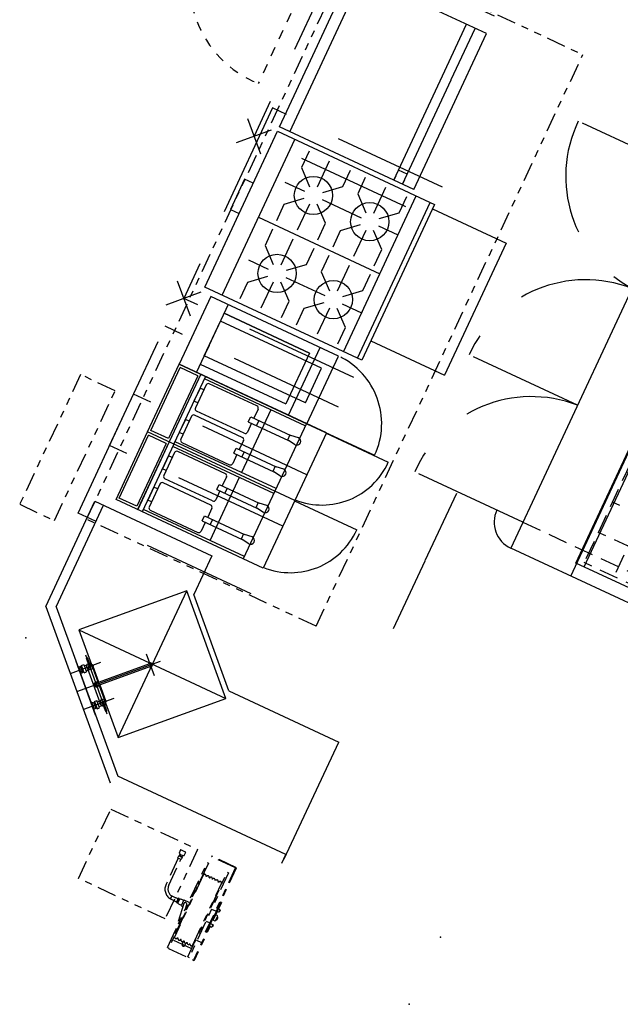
# Model space of a CAD drawing. Header units: inches. Extents: x -119 to 3951, y 0 to 4293.
# Tile 37 of 68: x 431 to 556, y 3325 to 3531. Entities that reach past the tile are written whole.
import ezdxf

# ---------------------------------------------------------------- set-up
doc = ezdxf.new("R2010")
doc.units = ezdxf.units.IN
doc.header["$LTSCALE"] = 48
doc.header["$MEASUREMENT"] = 0
for name, pattern in [('A1-DASH', [0.2383, 0.0833, -0.031, 0.031, -0.031, 0.031, -0.031]), ('CENTER', [2, 1.25, -0.25, 0.25, -0.25]), ('DASHED', [0.75, 0.5, -0.25]), ('L-DASH', [0.1249, 0.0833, -0.0416]), ('S-DASH', [0.082, 0.041, -0.041])]:
    doc.linetypes.add(name, pattern=pattern)
for name, color, linetype in [('200', 2, 'CONTINUOUS'), ('204', 6, 'CONTINUOUS'), ('205', 1, 'CENTER'), ('206', 1, 'DASHED'), ('770', 7, 'CONTINUOUS'), ('999', 7, 'CONTINUOUS'), ('FS-CLRNC', 1, 'DASHED'), ('FS-DSH01', 1, 'S-DASH'), ('FS-DSH03', 1, 'L-DASH'), ('FS-DSHA1', 4, 'A1-DASH'), ('FS-EQCTR', 4, 'CONTINUOUS'), ('FS-EQDTL', 8, 'CONTINUOUS'), ('FS-EQPMT', 2, 'CONTINUOUS'), ('FS-HDS01', 6, 'A1-DASH'), ('TXT', 5, 'CONTINUOUS')]:
    doc.layers.add(name, color=color, linetype=linetype)
doc.styles.add('2', font='ROMANS', dxfattribs={"width": 0.75, "height": 1.25})

# ---------------------------------------------------------------- blocks, each defined once
blk = doc.blocks.new('FMC025P')
at = {"layer": '200'}
for p, q in [((0, 0), (0, -29.5)), ((15.63, 0), (0, 0)), ((15.63, -29.5), (15.63, 0)), ((0, -29.5), (15.63, -29.5))]:
    blk.add_line(p, q, dxfattribs=at)
at = {"layer": '204'}
for p, q in [((15.63, -4), (0, -4)), ((1.88, -4), (1.88, -23.75)), ((1.89, -4), (1.89, -23.73)), ((6.21, -4), (2.46, -4)), ((13.62, -23.73), (13.62, -4)), ((13.63, -4), (13.63, -23.75)), ((13.63, -23.75), (1.88, -23.75)), ((0, -25.25), (15.63, -25.25))]:
    blk.add_line(p, q, dxfattribs=at)
at = {"layer": '206'}
blk.add_line((0, -29.5), (0, -45.13), dxfattribs=at)
blk.add_arc((0, -29.5), 15.63, 269.9973, 359.9844, dxfattribs=at)
blk = doc.blocks.new('FMH001P')
at = {"layer": '200'}
for p, q in [((0, -23.375), (0, 0)), ((0, 0), (8, 0)), ((8, -23.375), (8, 0)), ((0, -23.375), (8, -23.375))]:
    blk.add_line(p, q, dxfattribs=at)
blk = doc.blocks.new('AS0981P')
at = {"layer": 'FS-CLRNC'}
blk.add_line((25.5, -29.06), (25.5, -52.5), dxfattribs=at)
blk.add_arc((35.38, -15.67), 38.13, 202.8883, 254.9812, dxfattribs=at)
at = {"layer": 'FS-DSH01'}
for p, q in [((0.25, -29.37), (0.25, -30.5)), ((0.25, -30.5), (1, -30.5)), ((0.5, -29.44), (25, -29.44)), ((1, -30.5), (1.06, -30.5)), ((1.06, -30.5), (1.06, -29.44))]:
    blk.add_line(p, q, dxfattribs=at)
for centre, start, end in [((0.5, -28.94), 180, 270), ((25, -28.94), 270, 0)]:
    blk.add_arc(centre, 0.5, start, end, dxfattribs=at)
at = {"layer": 'FS-DSH03'}
for p, q in [((0, 0), (25.5, 0)), ((0, -28.94), (0, 0)), ((0, 0), (0, -3)), ((25.5, 0), (25.5, -28.94))]:
    blk.add_line(p, q, dxfattribs=at)
blk = doc.blocks.new('FSA015P')
at = {"layer": '200'}
for p, q in [((-5.01, 0), (-2.99, 0)), ((-5.01, 0), (-4.68, -0.15)), ((-2.99, 0), (-3.32, -0.15)), ((2.99, 0), (3.32, -0.15)), ((5.01, 0), (2.99, 0)), ((5.01, 0), (4.68, -0.15)), ((-3.18, -0.78), (-4.82, -0.78)), ((-4.82, -0.78), (-4.82, -1.3)), ((-4.82, -1.3), (-3.18, -1.3)), ((-4.7, -0.52), (-4.7, -0.15)), ((-4, -1.65), (-4.63, -2.01)), ((-4.63, -2.01), (-4.63, -2.73)), ((-4.55, -0.78), (-4.55, -0.52)), ((-4.54, -1.3), (-4.54, -1.96)), ((3.82, -1.76), (-3.82, -1.76)), ((-3.47, -1.3), (-3.47, -1.76)), ((-3.45, -0.78), (-3.45, -0.52)), ((-3.3, -0.52), (-3.3, -0.15)), ((-3.18, -0.78), (-3.18, -1.3)), ((3.18, -0.78), (3.18, -1.3)), ((3.18, -0.78), (4.82, -0.78)), ((4.82, -1.3), (3.18, -1.3)), ((3.3, -0.52), (3.3, -0.15)), ((3.45, -0.78), (3.45, -0.52)), ((3.47, -1.3), (3.47, -1.76)), ((4, -1.65), (4.63, -2.01)), ((4.54, -1.3), (4.54, -1.96)), ((4.55, -0.78), (4.55, -0.52)), ((4.63, -2.01), (4.63, -2.73)), ((4.7, -0.52), (4.7, -0.15)), ((4.82, -0.78), (4.82, -1.3)), ((-6, -2.49), (-6, -2.24)), ((-6, -2.24), (-4.29, -2.24)), ((-6, -2.49), (-4.29, -2.49)), ((-4.63, -2.73), (-4, -3.09)), ((-4, -3.09), (-3.38, -2.73)), ((-0.31, -2.98), (-3.8, -2.98)), ((-0.31, -2.37), (-0.31, -14.37)), ((0.31, -2.37), (0.31, -14.37)), ((0.31, -2.98), (3.8, -2.98)), ((4, -3.09), (3.38, -2.73)), ((4.63, -2.73), (4, -3.09)), ((6, -2.24), (4.29, -2.24)), ((6, -2.49), (4.29, -2.49)), ((6, -2.49), (6, -2.24))]:
    blk.add_line(p, q, dxfattribs=at)
blk.add_arc((0, -14.37), 0.438, 135.5847, 44.4153, dxfattribs=at)
at = {"layer": '204'}
for p, q in [((-3.3, -0.15), (-4.7, -0.15)), ((-3.3, -0.52), (-4.7, -0.52)), ((-3.38, -2.01), (-4, -1.65)), ((-3.38, -2.73), (-3.38, -2.01)), ((3.3, -0.15), (4.7, -0.15)), ((3.3, -0.52), (4.7, -0.52)), ((3.38, -2.01), (4, -1.65)), ((3.38, -2.73), (3.38, -2.01))]:
    blk.add_line(p, q, dxfattribs=at)
for centre, start, end in [((-4, -2.37), 203.5782, 156.4218), ((0, -2.37), 0, 180), ((4, -2.37), 23.5782, 336.4218), ((0, -14.37), 180, 0)]:
    blk.add_arc(centre, 0.312, start, end, dxfattribs=at)
at = {"layer": '205'}
for p, q in [((-6, 0), (6, 0)), ((-4, -4.75), (-4, 2)), ((0, 2), (0, -16.62)), ((4, -4.75), (4, 2)), ((3.63, -0.52), (3.63, -0.15)), ((4.37, -0.52), (4.37, -0.15)), ((-6.62, -2.37), (6.55, -2.37)), ((-2.46, -14.37), (2.37, -14.37))]:
    blk.add_line(p, q, dxfattribs=at)
blk.add_lwpolyline([(0.31, -2.84), (0.59, -2.37), (0.29, -1.86), (-0.29, -1.86), (-0.59, -2.37), (-0.31, -2.84)], dxfattribs=at)
blk = doc.blocks.new('LANDA2000')
at = {"layer": 'FS-DSHA1'}
for p, q in [((0, -16), (0, 0)), ((0, 0), (20, 0)), ((20, 0), (20, -16)), ((16.88, -1.54), (16.82, -1.57)), ((16.82, -1.57), (16.82, -2.29)), ((17.95, -1.54), (16.88, -1.54)), ((18.02, -1.57), (17.95, -1.54)), ((18.02, -2.29), (18.02, -1.57)), ((22.97, -21.23), (22.97, -1.64)), ((22.97, -1.64), (23.27, -1.64)), ((23.27, -1.64), (23.27, -21.31)), ((29, 0), (23.28, 0)), ((23.28, 0), (23.28, -0.15)), ((28.83, -0.15), (23.28, -0.15)), ((27.65, -21.23), (27.65, -1.64)), ((27.65, -1.64), (27.95, -1.64)), ((27.95, -1.64), (27.95, -21.23)), ((28.83, -14.93), (28.83, -0.15)), ((29, -14.93), (29, 0)), ((16.82, -2.29), (17.09, -2.43)), ((17.01, -2.89), (17.06, -2.85)), ((17.01, -3.35), (17.01, -2.89)), ((17.06, -3.38), (17.01, -3.35)), ((17.79, -2.75), (17.05, -2.75)), ((17.05, -2.75), (17.05, -2.85)), ((17.06, -2.85), (17.77, -2.85)), ((17.77, -3.38), (17.06, -3.38)), ((17.09, -2.43), (17.74, -2.43)), ((17.09, -2.43), (17.09, -2.75)), ((17.1, -3.38), (17.1, -9.33)), ((17.73, -9.3), (17.73, -3.38)), ((17.74, -2.43), (18.02, -2.29)), ((17.74, -2.75), (17.74, -2.43)), ((17.77, -2.85), (17.82, -2.89)), ((17.82, -3.35), (17.77, -3.38)), ((17.79, -2.85), (17.79, -2.75)), ((17.82, -2.89), (17.82, -3.35)), ((23.27, -17.89), (23.27, -5.82)), ((23.37, -4.35), (23.37, -18.52)), ((27.55, -18.52), (27.55, -4.35)), ((27.65, -5.82), (27.65, -17.89)), ((29.04, -7.93), (29.04, -21.16)), ((29.2, -7.93), (29.04, -7.93)), ((29.2, -7.93), (29.2, -21.31)), ((27.95, -10.06), (28.83, -10.06)), ((29.27, -9.44), (29.2, -9.44)), ((29.27, -9.92), (29.2, -9.92)), ((29.29, -9.4), (29.27, -9.44)), ((29.29, -9.97), (29.27, -9.92)), ((29.29, -9.4), (29.52, -9.4)), ((29.29, -9.97), (29.52, -9.97)), ((29.52, -9.4), (29.54, -9.43)), ((29.52, -9.97), (29.54, -9.93)), ((29.54, -9.43), (29.62, -9.43)), ((29.54, -9.93), (29.62, -9.93)), ((29.64, -9.91), (29.64, -9.46)), ((29.64, -9.54), (29.7, -9.54)), ((29.7, -9.83), (29.64, -9.83)), ((29.7, -9.54), (29.7, -9.83)), ((19.22, -11.78), (19.22, -11.08)), ((19.22, -11.08), (20.2, -11.08)), ((19.22, -11.12), (19.22, -11.75)), ((19.22, -11.78), (20.2, -11.78)), ((20.24, -11.05), (20.2, -11.08)), ((20.24, -11.82), (20.2, -11.78)), ((20.24, -11.05), (20.44, -11.05)), ((20.24, -11.82), (20.44, -11.82)), ((20.44, -11.05), (20.45, -11.1)), ((20.44, -11.82), (20.45, -11.76)), ((20.45, -11.1), (20.51, -11.1)), ((20.51, -11.76), (20.45, -11.76)), ((20.51, -11.1), (20.67, -11.11)), ((20.67, -11.76), (20.51, -11.76)), ((20.71, -10.94), (20.67, -11)), ((20.67, -11), (20.67, -11.86)), ((20.67, -11.86), (20.71, -11.92)), ((20.91, -10.94), (20.71, -10.94)), ((20.71, -11.92), (20.91, -11.92)), ((20.91, -11.02), (20.91, -10.94)), ((20.91, -11.02), (20.97, -11.02)), ((20.97, -11.85), (20.91, -11.85)), ((20.91, -11.85), (20.91, -11.92)), ((20.97, -11.96), (20.97, -10.9)), ((20.97, -10.9), (21.27, -10.9)), ((20.97, -11.02), (20.97, -11.85)), ((20.97, -11.96), (21.27, -11.96)), ((21.27, -10.85), (21.87, -10.85)), ((21.27, -10.85), (21.27, -10.9)), ((21.27, -12.01), (21.27, -11.96)), ((21.27, -12.01), (21.87, -12.01)), ((21.87, -10.74), (21.87, -12.12)), ((21.87, -10.74), (22.97, -10.74)), ((21.87, -12.12), (22.29, -12.12)), ((22.2, -11.43), (22.97, -17.38)), ((22.82, -11.43), (22.97, -12.59)), ((29.7, -10.77), (29.2, -10.77)), ((29.7, -12.01), (29.2, -12.01)), ((29.7, -12.01), (29.7, -10.77)), ((29.7, -11.13), (29.89, -11.13)), ((29.7, -11.74), (29.89, -11.74)), ((29.89, -11.13), (29.89, -11.74)), ((27.95, -12.81), (28.83, -12.81)), ((29.27, -12.94), (29.2, -12.94)), ((29.27, -13.42), (29.2, -13.42)), ((29.29, -12.89), (29.27, -12.94)), ((29.29, -13.47), (29.27, -13.42)), ((29.29, -12.89), (29.52, -12.89)), ((29.29, -13.47), (29.52, -13.47)), ((29.52, -12.89), (29.54, -12.93)), ((29.52, -13.47), (29.54, -13.43)), ((29.54, -12.93), (29.62, -12.93)), ((29.54, -13.43), (29.62, -13.43)), ((29.64, -13.4), (29.64, -12.96)), ((29.64, -13.04), (29.7, -13.04)), ((29.7, -13.32), (29.64, -13.32)), ((29.7, -13.04), (29.7, -13.32)), ((20, -16), (0, -16)), ((28.83, -14.93), (29, -14.93)), ((29.04, -17.31), (27.95, -17.31)), ((23.47, -19.31), (28.06, -19.31)), ((25.47, -19.39), (25.47, -18.6)), ((26.08, -19.31), (26.08, -18.77)), ((27.54, -18.6), (27.65, -18.6)), ((22.97, -21.23), (23.27, -21.23)), ((23.27, -21.31), (29.2, -21.31)), ((27.65, -21.23), (27.95, -21.23)), ((29.04, -21.16), (29.2, -21.16))]:
    blk.add_line(p, q, dxfattribs=at)
for centre, radius, start, end in [((23.68, -4.35), 0.312, 0, 180), ((24.42, -4.35), 0.312, 0, 180), ((25.14, -4.35), 0.312, 0, 180), ((25.77, -4.35), 0.312, 0, 164.9655), ((26.5, -4.35), 0.312, 0, 164.9655), ((27.24, -4.35), 0.312, 0, 180), ((19.47, -9.38), 2.37, 178.7794, 263.7847), ((19.5, -9.37), 1.77, 177.8248, 260.8062), ((29.6, -9.46), 0.0367, 5.7716, 54.5429), ((29.6, -9.9), 0.0367, 305.4571, 354.2284), ((22.51, -11.43), 0.312, 0, 180), ((29.6, -12.96), 0.0367, 5.7716, 54.5429), ((29.6, -13.4), 0.0367, 305.4571, 354.2284), ((23.68, -18.52), 0.312, 180, 0), ((24.45, -18.52), 0.312, 180, 0), ((25.14, -18.52), 0.312, 180, 0), ((25.89, -18.52), 0.312, 180, 0), ((26.59, -18.52), 0.312, 180, 0), ((27.24, -18.52), 0.312, 180, 0), ((25.77, -19.31), 0.312, 195.0345, 0)]:
    blk.add_arc(centre, radius, start, end, dxfattribs=at)
blk = doc.blocks.new('PTG0001P')
at = {"layer": 'FS-CLRNC'}
for p, q in [((0, 0), (27.5, 0)), ((0, -40), (0, 0)), ((27.5, -40), (27.5, 0)), ((21.45, -40), (21.45, -54.33)), ((21.56, -70), (5.94, -70))]:
    blk.add_line(p, q, dxfattribs=at)
blk.add_arc((21.22, -39.17), 15.16, 183.1306, 270.8768, dxfattribs=at)
at = {"layer": 'FS-EQDTL'}
for p, q in [((6.5, -6.5), (21, -6.5)), ((6.5, -10.57), (6.5, -6.5)), ((21, -10.57), (21, -6.5)), ((21.56, -11), (5.94, -11)), ((21.56, -12.05), (5.94, -12.05)), ((21.55, -11), (5.95, -11)), ((21.42, -11), (6.08, -11)), ((21, -10.57), (6.5, -10.57)), ((6.5, -35.38), (6.5, -12.11)), ((11.6, -12.08), (8.6, -12.08)), ((8.6, -12.95), (8.6, -12.08)), ((11.6, -12.95), (11.6, -12.08)), ((18.85, -12.08), (15.85, -12.08)), ((15.85, -12.95), (15.85, -12.08)), ((18.85, -12.95), (18.85, -12.08)), ((21, -35.38), (21, -12.11)), ((6.94, -13.45), (6.94, -24.45)), ((12.75, -12.95), (7.44, -12.95)), ((13.25, -24.45), (13.25, -13.45)), ((14.19, -24.45), (14.19, -13.45)), ((20, -12.95), (14.69, -12.95)), ((20.5, -24.45), (20.5, -13.45)), ((9.49, -24.21), (10.67, -24.21)), ((9.49, -24.21), (9.49, -33.47)), ((10.67, -24.21), (10.67, -33.47)), ((16.74, -24.21), (16.74, -33.47)), ((16.74, -24.21), (17.92, -24.21)), ((17.92, -24.21), (17.92, -33.47)), ((9.49, -24.95), (7.44, -24.95)), ((10.67, -26.09), (9.49, -26.09)), ((12.75, -24.95), (10.67, -24.95)), ((16.74, -24.95), (14.69, -24.95)), ((17.92, -26.09), (16.74, -26.09)), ((20, -24.95), (17.92, -24.95)), ((21, -27.44), (6.5, -27.44)), ((9.27, -35.14), (9.49, -33.47)), ((10.67, -33.24), (9.49, -33.24)), ((10.89, -35.14), (10.67, -33.47)), ((16.52, -35.14), (16.74, -33.47)), ((17.92, -33.24), (16.74, -33.24)), ((18.14, -35.14), (17.92, -33.47)), ((21.56, -35.38), (5.94, -35.38))]:
    blk.add_line(p, q, dxfattribs=at)
for centre, radius, start, end in [((7.44, -13.45), 0.5, 90, 180), ((12.75, -13.45), 0.5, 0, 90), ((14.69, -13.45), 0.5, 90, 180), ((20, -13.45), 0.5, 0, 90), ((7.44, -24.45), 0.5, 180, 270), ((12.75, -24.45), 0.5, 270, 0), ((14.69, -24.45), 0.5, 180, 270), ((20, -24.45), 0.5, 270, 0), ((10.08, -35.14), 0.812, 180, 0), ((17.33, -35.14), 0.812, 180, 0)]:
    blk.add_arc(centre, radius, start, end, dxfattribs=at)
at = {"layer": 'FS-EQPMT'}
for p, q in [((5.94, -6), (21.56, -6)), ((5.94, -40), (5.94, -6)), ((21.56, -40), (21.56, -6)), ((21.56, -40), (5.94, -40))]:
    blk.add_line(p, q, dxfattribs=at)
blk = doc.blocks.new('JRT1001P')
at = {"layer": '200'}
for p, q in [((28, -1), (21, -1)), ((21, -1), (21, -3)), ((28, -3), (28, -1)), ((4, -39.25), (4, -3)), ((4, -3), (40, -3)), ((40, -3), (40, -39.25)), ((4, -7), (40, -7)), ((22, -7), (22, -35)), ((13, -13.5), (13, -9)), ((31, -13.5), (31, -9)), ((5, -10.75), (8.78, -10.75)), ((8.78, -10.75), (11.67, -14.01)), ((17.22, -10.75), (14.33, -14.01)), ((21, -10.75), (17.22, -10.75)), ((23, -10.75), (26.78, -10.75)), ((26.78, -10.75), (29.67, -14.01)), ((35.22, -10.75), (32.33, -14.01)), ((39, -10.75), (35.22, -10.75)), ((11, -15.5), (5, -15.5)), ((15, -15.5), (21, -15.5)), ((29, -15.5), (23, -15.5)), ((33, -15.5), (39, -15.5)), ((8.78, -20.25), (11.67, -16.99)), ((13, -17.5), (13, -26.5)), ((17.22, -20.25), (14.33, -16.99)), ((26.78, -20.25), (29.67, -16.99)), ((31, -17.5), (31, -26.5)), ((35.22, -20.25), (32.33, -16.99)), ((5, -20.25), (8.78, -20.25)), ((21, -20.25), (17.22, -20.25)), ((23, -20.25), (26.78, -20.25)), ((39, -20.25), (35.22, -20.25)), ((5, -23.75), (8.78, -23.75)), ((8.78, -23.75), (11.67, -27.01)), ((17.22, -23.75), (14.33, -27.01)), ((21, -23.75), (17.22, -23.75)), ((23, -23.75), (26.78, -23.75)), ((26.78, -23.75), (29.67, -27.01)), ((35.22, -23.75), (32.33, -27.01)), ((39, -23.75), (35.22, -23.75)), ((11, -28.5), (5, -28.5)), ((15, -28.5), (21, -28.5)), ((29, -28.5), (23, -28.5)), ((33, -28.5), (39, -28.5)), ((8.78, -33.25), (11.67, -29.99)), ((13, -30.5), (13, -35)), ((17.22, -33.25), (14.33, -29.99)), ((26.78, -33.25), (29.67, -29.99)), ((31, -30.5), (31, -35)), ((35.22, -33.25), (32.33, -29.99)), ((4, -35), (40, -35)), ((5, -33.25), (8.78, -33.25)), ((13.25, -35), (12.75, -35)), ((21, -33.25), (17.22, -33.25)), ((23, -33.25), (26.78, -33.25)), ((30.75, -35), (31.25, -35)), ((39, -33.25), (35.22, -33.25)), ((4, -38.25), (40, -38.25)), ((40, -39.25), (4, -39.25))]:
    blk.add_line(p, q, dxfattribs=at)
for centre in [(13, -15.5), (31, -15.5), (13, -28.5), (31, -28.5)]:
    blk.add_circle(centre, 4, dxfattribs=at)
at = {"layer": '204'}
for p, q in [((8.5, -39.25), (8.5, -56.25)), ((39, -39.25), (39, -56.25)), ((39, -56.25), (8.5, -56.25))]:
    blk.add_line(p, q, dxfattribs=at)
at = {"layer": '206'}
for p, q in [((0, -39.25), (0, 0)), ((44, 0), (0, 0)), ((44, -39.25), (44, 0))]:
    blk.add_line(p, q, dxfattribs=at)
at = {"layer": '770'}
for p, q in [((2.77, 2.77), (-2.77, -2.77)), ((-2.77, 2.77), (2.77, -2.77))]:
    blk.add_line(p, q, dxfattribs=at)
at = {"layer": '999', "style": '2', "width": 0.75}
for tag, p, flags in [('MODEL-NO.', (45.66, -1.45), 3), ('DESCRIPTION', (45.66, -3.47), 3), ('PRICE', (45.66, -5.49), 3), ('GAS-CONNECTION', (45.66, -7.52), 9), ('VOLTAGE', (45.66, -11.57), 3), ('BTU', (45.66, -9.54), 3), ('AMPS', (45.66, -13.59), 3)]:
    blk.add_attdef(tag, p, '', height=1.25, dxfattribs=dict(at, flags=flags))
blk = doc.blocks.new('JRC3008P')
at = {"layer": '770'}
for p, q in [((-2.77, 2.77), (2.77, -2.77)), ((2.77, 2.77), (-2.77, -2.77))]:
    blk.add_line(p, q, dxfattribs=at)
at = {"layer": 'FS-CLRNC'}
for p, q in [((0, -35), (0, 0)), ((44, 0), (0, 0)), ((44, -35), (44, 0))]:
    blk.add_line(p, q, dxfattribs=at)
at = {"layer": 'FS-EQPMT'}
for p, q in [((4, -35), (4, -4)), ((4, -4), (12.45, -4)), ((12.45, -4), (17.7, -4)), ((17.17, -4), (40, -4)), ((40, -35), (40, -4)), ((4, -6.37), (40, -6.37)), ((4, -30.38), (28.13, -30.38)), ((4.96, -30.38), (4.1, -30.38)), ((6.29, -32.39), (6.29, -30.38)), ((28.13, -30.38), (40, -30.38)), ((4, -32.38), (28.13, -32.38)), ((4.96, -32.38), (4.04, -32.38)), ((28.12, -32.37), (28.21, -32.37)), ((28.21, -32.37), (40, -32.37)), ((4, -35), (40, -35))]:
    blk.add_line(p, q, dxfattribs=at)
at = {"layer": 'TXT'}
blk.add_point((46.34, -12.99), dxfattribs=at)
blk = doc.blocks.new('D7F1895P')
at = {"layer": 'FS-CLRNC'}
for p, q in [((0, -31.5), (0, -56.49)), ((54, -31.5), (54, -56.49)), ((81, -31.5), (81, -56.49))]:
    blk.add_line(p, q, dxfattribs=at)
for centre, radius, start, end in [((0.29, -29.71), 26.77, 269.3891, 356.1715), ((53.71, -29.71), 26.77, 183.8285, 270.6109), ((80.71, -29.71), 26.77, 183.8285, 270.6109), ((81, -31.5), 6, 270, 360)]:
    blk.add_arc(centre, radius, start, end, dxfattribs=at)
at = {"layer": 'FS-DSH03'}
for p, q in [((81, -31.5), (81, 0)), ((3.75, -2.58), (45.62, -2.58)), ((3.75, -2.58), (3.75, -16.31)), ((10.72, -2.58), (10.72, -16.31)), ((17.69, -2.58), (17.69, -16.31)), ((24.65, -2.58), (24.65, -16.31)), ((31.65, -2.58), (31.65, -16.31)), ((38.65, -2.58), (38.65, -16.31)), ((45.62, -2.58), (45.62, -16.31)), ((48.37, -2.58), (83.24, -2.58)), ((48.37, -2.58), (48.37, -16.31)), ((55.33, -2.58), (55.33, -16.31)), ((62.3, -2.58), (62.3, -16.31)), ((69.27, -2.58), (69.27, -16.31)), ((76.27, -2.58), (76.27, -16.31)), ((83.24, -2.58), (83.24, -16.31)), ((3.75, -9.44), (45.62, -9.44)), ((48.37, -9.44), (83.23, -9.44)), ((3.75, -16.31), (45.62, -16.31)), ((48.37, -16.31), (83.24, -16.31))]:
    blk.add_line(p, q, dxfattribs=at)
at = {"layer": 'FS-EQPMT'}
for p, q in [((0, 0), (87, 0)), ((0, 0), (0, -31.5)), ((87, 0), (87, -31.5)), ((0, -2), (87, -2)), ((46.44, -2.09), (2.93, -2.09)), ((2.93, -2.09), (2.93, -17.83)), ((46.44, -2.09), (46.44, -17.83)), ((84.06, -2.09), (47.54, -2.09)), ((47.54, -2.09), (47.54, -17.83)), ((84.06, -2.09), (84.06, -17.83)), ((46.44, -15.92), (2.93, -15.92)), ((84.06, -15.92), (47.54, -15.92)), ((87, -17.65), (0, -17.65)), ((46.44, -17.83), (2.93, -17.83)), ((84.06, -17.83), (47.54, -17.83)), ((0, -31.5), (87, -31.5))]:
    blk.add_line(p, q, dxfattribs=at)

msp = doc.modelspace()

# ---------------------------------------------------------------- linework, layer by layer
at = {"layer": 'FS-DSH01'}
msp.add_line((490.75, 3539.74), (480.61, 3517.98), dxfattribs=at)
msp.add_arc((489.01, 3539.1), 22.73, 151.6999, 248.3002, dxfattribs=at)
at = {"layer": 'FS-DSHA1'}
msp.add_point((464.06, 3459.2), dxfattribs=at)
msp.add_point((464.06, 3459.2), dxfattribs=at)
at = {"layer": 'FS-EQCTR'}
for p, q in [((436.16, 3408.47), (446.44, 3430.5)), ((446.44, 3430.5), (470.91, 3419.09)), ((438.33, 3408.37), (448.25, 3429.65)), ((470.91, 3419.09), (467.12, 3410.97)), ((465.63, 3411.78), (443.08, 3403.57)), ((451.29, 3381.02), (465.63, 3411.78)), ((473.84, 3389.23), (465.63, 3411.78)), ((474.46, 3390.81), (467.12, 3410.97)), ((436.16, 3408.47), (449.6, 3371.55)), ((438.33, 3408.37), (451.22, 3372.94)), ((443.08, 3403.57), (473.84, 3389.23)), ((443.08, 3403.57), (451.29, 3381.02)), ((474.46, 3390.81), (497.45, 3380.09)), ((451.29, 3381.02), (473.84, 3389.23)), ((486.04, 3355.62), (497.45, 3380.09)), ((486.41, 3356.53), (451.22, 3372.94)), ((485.57, 3354.72), (486.41, 3356.53))]:
    msp.add_line(p, q, dxfattribs=at)
at = {"layer": 'FS-HDS01'}
for p, q in [((444.69, 3426.76), (500.49, 3546.41)), ((499.58, 3546.83), (548.52, 3524.01)), ((492.73, 3404.36), (548.52, 3524.01)), ((492.73, 3404.36), (443.67, 3427.23))]:
    msp.add_line(p, q, dxfattribs=at)
msp.add_lwpolyline([(450.68, 3453.63), (443.43, 3457.02), (430.69, 3429.86), (437.94, 3426.47)], close=True, dxfattribs=at)
for p in [(432, 3401.92), (518.76, 3339.26), (512.2, 3325.19)]:
    msp.add_point(p, dxfattribs=at)

# ---------------------------------------------------------------- block references
at = {"layer": 'FS-DSHA1'}
for name, p, rotation in [('JRC3008P', (479.73, 3506.93), 64.99996862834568), ('JRT1001P', (465, 3472.97), 64.99996862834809)]:
    msp.add_blockref(name, p, dxfattribs=dict(at, rotation=rotation))
at = {"layer": 'FS-EQPMT'}
for name, p, rotation in [('AS0981P', (506.15, 3546.75), 64.999999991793), ('D7F1895P', (598.75, 3486.22), 244.9999999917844), ('FMC025P', (464.06, 3459.2), 64.99999999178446), ('PTG0001P', (449.51, 3442.2), 64.99996862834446), ('FMH001P', (469.3, 3460.97), 64.99999999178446), ('PTG0001P', (442.9, 3428.03), 64.99996862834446), ('FSA015P', (444.53, 3391.33), 109.9999999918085)]:
    msp.add_blockref(name, p, dxfattribs=dict(at, rotation=rotation))
at = {"layer": 'FS-HDS01', "rotation": 335.0000003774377}
msp.add_blockref('LANDA2000', (449.77, 3366.05), dxfattribs=at)

doc.saveas('drawing.dxf')
